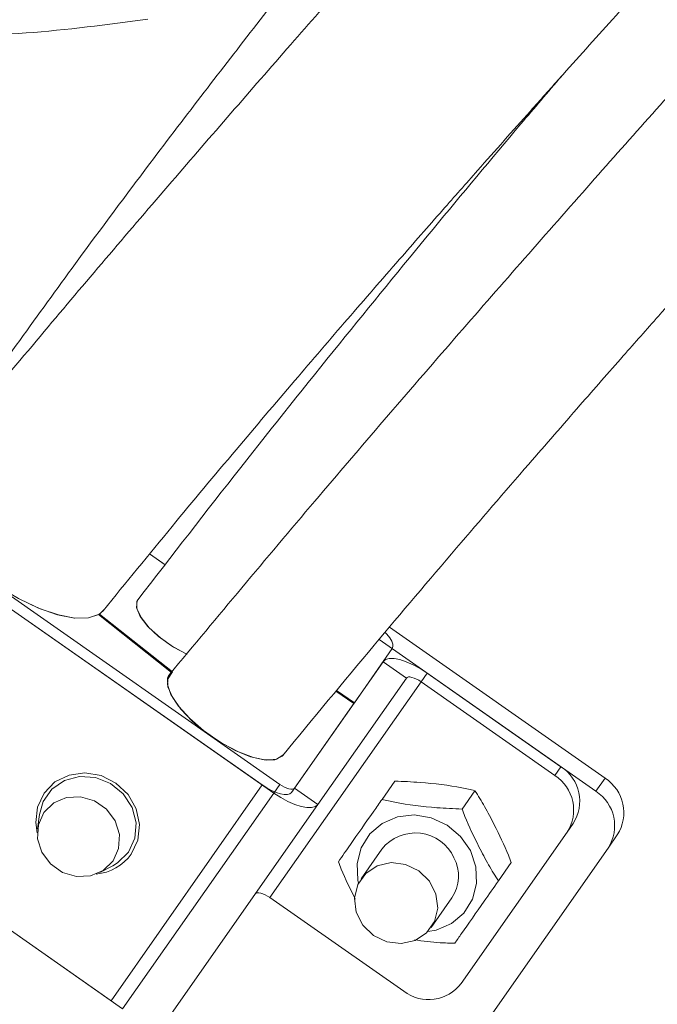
# Model space of a CAD drawing. Header units: millimetres. Extents: x 0 to 8410, y 0 to 5940.
# Tile 54 of 256: x 1446 to 1491, y 2824 to 2893. Entities that reach past the tile are written whole.
import ezdxf

# ---------------------------------------------------------------- set-up
doc = ezdxf.new("R2010")
doc.units = ezdxf.units.MM
doc.header["$LTSCALE"] = 10
doc.styles.add('SLDTEXTSTYLE0', font='TXT', dxfattribs={"width": 0.605})
doc.dimstyles.new('SLDDIMSTYLE1', dxfattribs={"dimtxt": 50, "dimasz": 50, "dimexe": 0, "dimexo": 0.0625, "dimgap": -12.5, "dimtad": 1, "dimtoh": 1, "dimdec": 1, "dimrnd": 1e-09, "dimzin": 12, "dimdsep": 46, "dimtxsty": 'SLDTEXTSTYLE0', "dimsah": 1, "dimcen": 0.09, "dimadec": 0, "dimazin": 0, "dimtfac": 1, "dimtofl": 0, "dimtmove": 0, "dimatfit": 3, "dimfxl": 1, "dimfrac": 2, "dimtolj": 1, "dimtzin": 12, "dimarcsym": 0})
doc.dimstyles.new('SLDDIMSTYLE2', dxfattribs={"dimtxt": 50, "dimasz": 50, "dimexe": 0, "dimexo": 0.0625, "dimgap": 12.5, "dimtad": 1, "dimtoh": 1, "dimdec": 1, "dimrnd": 1e-09, "dimzin": 12, "dimdsep": 46, "dimtxsty": 'SLDTEXTSTYLE0', "dimsah": 1, "dimcen": 0.09, "dimadec": 0, "dimazin": 0, "dimtfac": 1, "dimtofl": 0, "dimtmove": 0, "dimatfit": 3, "dimfxl": 1, "dimfrac": 2, "dimtolj": 1, "dimtzin": 12, "dimarcsym": 0})

# ---------------------------------------------------------------- blocks, each defined once
blk = doc.blocks.new('*D10')
at = {"color": 7, "linetype": 'Continuous', "lineweight": 0}
for p, q in [((1024.6, 2858.729), (1024.6, 2782.006)), ((1209.118, 2858.729), (1024.6, 2858.729)), ((1209.118, 2782.006), (1209.118, 2858.729)), ((1024.6, 2782.006), (1209.118, 2782.006)), ((1386.191, 2703.045), (1386.191, 2781.661)), ((1496.191, 2703.045), (1496.191, 2781.661)), ((1386.191, 2766.661), (1024.6, 2766.661)), ((1386.191, 2766.661), (1496.191, 2766.661)), ((1496.191, 2766.661), (1596.191, 2766.661))]:
    blk.add_line(p, q, dxfattribs=at)
for points in [[(1386.191, 2766.661), (1336.191, 2774.161), (1336.191, 2759.161)], [(1496.191, 2766.661), (1546.191, 2759.161), (1546.191, 2774.161)]]:
    blk.add_solid(points, dxfattribs=at)
at = {"color": 7, "linetype": 'Continuous', "lineweight": 0, "insert": (1040.475, 2846.459), "char_height": 50, "attachment_point": 1, "style": 'SLDTEXTSTYLE0'}
blk.add_mtext(' 110 ', dxfattribs=at)
blk = doc.blocks.new('*D11')
at = {"color": 7, "linetype": 'Continuous', "lineweight": 0}
for p, q in [((1441.191, 2973.045), (1441.191, 2553.474)), ((1386.191, 2703.045), (1386.191, 2553.474)), ((1386.191, 2568.474), (1119.57, 2568.474)), ((1386.191, 2568.474), (1441.191, 2568.474)), ((1441.191, 2568.474), (1541.191, 2568.474))]:
    blk.add_line(p, q, dxfattribs=at)
for points in [[(1386.191, 2568.474), (1336.191, 2575.974), (1336.191, 2560.974)], [(1441.191, 2568.474), (1491.191, 2560.974), (1491.191, 2575.974)]]:
    blk.add_solid(points, dxfattribs=at)
at = {"color": 7, "linetype": 'Continuous', "lineweight": 0, "insert": (1135.445, 2632.927), "char_height": 50, "attachment_point": 1, "style": 'SLDTEXTSTYLE0'}
blk.add_mtext('55', dxfattribs=at)

msp = doc.modelspace()

# ---------------------------------------------------------------- linework, layer by layer
at = {"color": 7, "linetype": 'Continuous', "lineweight": 0}
for p, q in [((1436.269585, 2858.669088), (1464.120749, 2839.167521)), ((1435.83985, 2858.055398), (1463.691015, 2838.553831)), ((1462.871868, 2839.127347), (1436.658997, 2857.481882)), ((1456.504319, 2847.042129), (1451.35479, 2851.116225)), ((1451.422531, 2851.159141), (1451.379035, 2851.097033)), ((1451.72878, 2851.457283), (1451.422531, 2851.159141)), ((1456.572074, 2847.085044), (1451.422531, 2851.159141)), ((1487.010229, 2839.60335), (1471.830714, 2850.232169)), ((1486.36562, 2838.682696), (1471.101183, 2849.371001)), ((1472.030464, 2848.720357), (1469.363723, 2844.911859)), ((1465.154771, 2838.900849), (1471.38587, 2847.799704)), ((1456.204612, 2846.560285), (1456.572074, 2847.085044)), ((1456.221778, 2846.638605), (1456.504319, 2847.042129)), ((1474.487919, 2846.999571), (1483.908165, 2840.403483)), ((1466.793079, 2837.753698), (1473.024178, 2846.652553)), ((1474.058185, 2846.385882), (1483.478445, 2839.789793)), ((1469.320748, 2844.850466), (1468.071539, 2845.725104)), ((1469.363723, 2844.911859), (1468.119506, 2845.78304)), ((1469.320748, 2844.850466), (1464.939911, 2838.594005)), ((1425.20364, 2842.865274), (1453.054804, 2823.363707)), ((1452.235658, 2823.937342), (1426.022787, 2842.291758)), ((1471.312288, 2838.105723), (1472.216744, 2839.397356)), ((1476.943258, 2837.430284), (1477.847714, 2838.722036)), ((1466.793079, 2837.753698), (1456.156853, 2822.563574)), ((1447.19905, 2837.053821), (1447.0671, 2836.035654)), ((1484.770197, 2836.404249), (1484.340463, 2835.79056)), ((1484.340463, 2835.79056), (1476.895112, 2825.157449)), ((1487.227652, 2834.683463), (1487.872247, 2835.604117)), ((1471.308965, 2834.614083), (1469.847876, 2832.527444)), ((1471.528578, 2812.262938), (1487.227652, 2834.683463)), ((1451.446522, 2832.969114), (1452.35822, 2833.441422)), ((1479.503814, 2832.369969), (1480.40827, 2833.661601)), ((1463.421974, 2831.195757), (1472.84222, 2824.599669)), ((1474.762786, 2829.085991), (1476.223875, 2831.17263))]:
    msp.add_line(p, q, dxfattribs=at)
at = {"color": 8, "linetype": 'Continuous', "lineweight": 0}
for p, q in [((1473.024178, 2846.652553), (1471.38587, 2847.799704)), ((1474.487919, 2846.999571), (1474.058185, 2846.385882)), ((1474.058185, 2846.385882), (1463.421974, 2831.195757)), ((1483.478445, 2839.789793), (1483.908165, 2840.403483)), ((1486.36562, 2838.682696), (1487.010229, 2839.60335)), ((1452.235658, 2823.937342), (1462.871868, 2839.127347)), ((1463.691015, 2838.553831), (1464.120749, 2839.167521)), ((1465.154771, 2838.900849), (1466.793079, 2837.753698)), ((1463.691015, 2838.553831), (1453.054804, 2823.363707))]:
    msp.add_line(p, q, dxfattribs=at)
at = {"color": 7, "linetype": 'Continuous', "lineweight": 0, "flags": 128}
for points in [[(1451.35479, 2851.116225), (1450.640801, 2850.881741), (1449.686874, 2850.874946), (1448.535491, 2851.09596), (1447.238002, 2851.535127), (1445.852239, 2852.172777), (1444.439951, 2852.980539), (1443.064112, 2853.922412), (1441.786039, 2854.956314), (1440.662701, 2856.036231), (1439.744178, 2857.114002), (1439.071391, 2858.141706), (1438.674364, 2859.073326), (1438.570756, 2859.867498), (1438.765202, 2860.488698)], [(1451.678935, 2851.39148), (1451.368917, 2851.124689), (1450.640876, 2850.881741), (1449.661124, 2850.877568), (1448.475454, 2851.112411), (1447.139311, 2851.575181), (1445.715193, 2852.244422), (1444.269661, 2853.088662), (1442.870308, 2854.068443), (1441.582594, 2855.137989), (1440.466706, 2856.24747), (1439.574826, 2857.344672), (1438.948665, 2858.378574), (1438.617501, 2859.300658), (1438.596804, 2860.067889), (1438.839678, 2860.590026)], [(1456.055526, 2854.616568), (1454.954568, 2855.393097), (1454.944838, 2855.400607)], [(1456.050474, 2854.619786), (1455.87993, 2854.730889), (1454.954449, 2855.393216)], [(1457.587708, 2848.33102), (1457.423825, 2848.404572), (1456.485022, 2848.922298), (1455.589313, 2849.574015), (1454.831991, 2850.290582), (1454.293597, 2850.995705), (1454.031411, 2851.614401), (1454.073299, 2852.080748), (1454.105202, 2852.1332)], [(1457.594294, 2848.328158), (1457.573403, 2848.337218), (1456.628162, 2848.832891), (1455.711324, 2849.474952), (1454.922262, 2850.193665), (1454.346467, 2850.911185), (1454.046327, 2851.54979), (1454.054389, 2852.040336), (1454.118121, 2852.150724)], [(1471.54184, 2849.869654), (1471.659664, 2849.740431), (1471.854482, 2849.49033), (1471.993107, 2849.254653), (1472.070206, 2849.042461), (1472.082827, 2848.862097), (1472.030464, 2848.720357)], [(1471.38587, 2847.799704), (1471.558843, 2847.946331), (1471.819613, 2848.021075), (1472.158138, 2848.021195), (1472.561438, 2847.946689), (1473.014001, 2847.800419), (1473.498423, 2847.587988), (1473.996106, 2847.317621), (1474.487919, 2846.999571)], [(1464.321989, 2841.202066), (1464.273233, 2841.14866), (1463.77011, 2840.903446), (1463.012639, 2840.892002), (1462.056983, 2841.115162), (1460.974041, 2841.556356), (1459.844116, 2842.18292), (1458.751012, 2842.948362), (1457.77579, 2843.795821), (1456.990812, 2844.662592), (1456.454251, 2845.484302), (1456.205938, 2846.199915), (1456.264261, 2846.756622), (1456.361327, 2846.910998)], [(1464.354444, 2841.244742), (1464.333389, 2841.216251), (1463.884268, 2840.931699), (1463.175718, 2840.87579), (1462.259594, 2841.052696), (1461.202998, 2841.449425), (1460.08325, 2842.036888), (1458.982352, 2842.772171), (1457.98089, 2843.601272), (1457.152177, 2844.463751), (1456.55689, 2845.296309), (1456.238631, 2846.03791), (1456.22066, 2846.634433), (1456.504319, 2847.042129), (1456.504319, 2847.042129)], [(1473.024178, 2846.652553), (1473.081831, 2846.701429), (1473.168749, 2846.726343), (1473.281596, 2846.726462), (1473.416034, 2846.701548), (1473.566878, 2846.652791), (1473.728362, 2846.581981), (1473.894257, 2846.491859), (1474.058185, 2846.385882)], [(1447.045687, 2835.759685), (1446.933601, 2836.473748), (1447.053227, 2837.573216), (1447.519142, 2838.558719), (1448.285762, 2839.33346), (1449.27803, 2839.82198), (1450.398806, 2839.976236), (1451.538402, 2839.78121), (1452.585254, 2839.255855), (1453.4369, 2838.451788), (1454.009954, 2837.447688), (1454.248343, 2836.341664), (1454.128716, 2835.242197), (1453.662787, 2834.256813), (1453.662787, 2834.256813)], [(1453.458, 2834.400222), (1453.907031, 2835.372135), (1453.996722, 2836.456225), (1453.71734, 2837.535188), (1453.099165, 2838.491842), (1452.209193, 2839.222715), (1451.143864, 2839.64853), (1450.018603, 2839.723155), (1448.95539, 2839.438483), (1448.069397, 2838.82539), (1447.456676, 2837.950394), (1447.19905, 2837.053821)], [(1464.939911, 2838.594005), (1464.824591, 2838.496253), (1464.650739, 2838.446424), (1464.425061, 2838.446304), (1464.156184, 2838.496015), (1463.85448, 2838.593528), (1463.531528, 2838.735149), (1463.199738, 2838.915393), (1462.871868, 2839.127347)], [(1464.120749, 2839.167521), (1464.284692, 2839.061544), (1464.450586, 2838.971421), (1464.612055, 2838.900611), (1464.762915, 2838.851854), (1464.897338, 2838.827059), (1465.010185, 2838.827059), (1465.097118, 2838.851974), (1465.154771, 2838.900849)], [(1452.380095, 2833.783075), (1452.773709, 2834.657595), (1452.826325, 2835.63225), (1452.531565, 2836.589262), (1451.924998, 2837.413475), (1451.079775, 2838.005349), (1450.097848, 2838.293359), (1449.097652, 2838.243053), (1448.199827, 2837.860272), (1447.51266, 2837.191269), (1447.119031, 2836.31675), (1447.066415, 2835.342095), (1447.361175, 2834.385082), (1447.967742, 2833.560869), (1448.812965, 2832.968995), (1449.794892, 2832.680986), (1450.795088, 2832.731292), (1451.692913, 2833.114073), (1452.380095, 2833.783075)], [(1463.691015, 2838.553831), (1464.182827, 2838.235781), (1464.680511, 2837.965414), (1465.164948, 2837.752983), (1465.617496, 2837.606713), (1466.020796, 2837.532208), (1466.359336, 2837.532327), (1466.620106, 2837.60719), (1466.793079, 2837.753698)], [(1452.35822, 2833.441422), (1452.698279, 2833.645866), (1453.458, 2834.400222)], [(1473.900769, 2833.085224), (1472.964052, 2833.536312), (1471.947882, 2833.658263), (1470.974836, 2833.436176), (1470.162261, 2832.896993), (1469.608176, 2832.105682), (1469.379399, 2831.15761), (1469.50354, 2830.167338), (1469.965625, 2829.254076), (1470.709909, 2828.528211), (1471.646625, 2828.077123), (1472.66278, 2827.955172), (1473.635841, 2828.177259), (1474.448416, 2828.716442), (1475.002501, 2829.507753), (1475.231279, 2830.455706), (1475.107137, 2831.446097), (1474.645052, 2832.35924), (1473.900769, 2833.085224)], [(1462.387953, 2831.462547), (1462.44562, 2831.511304), (1462.532539, 2831.536338), (1462.645385, 2831.536338), (1462.779809, 2831.511542), (1462.930668, 2831.462786), (1463.092137, 2831.391976), (1463.258032, 2831.301853), (1463.421974, 2831.195757)]]:
    msp.add_lwpolyline(points, dxfattribs=at)
at = {"color": 8, "linetype": 'Continuous', "lineweight": 0, "flags": 128}
msp.add_lwpolyline([(1469.656784, 2832.207605), (1469.610188, 2832.421348), (1469.558481, 2833.59389), (1469.847683, 2834.709689), (1470.454354, 2835.678384), (1471.329335, 2836.421415), (1472.401772, 2836.878583), (1473.58476, 2837.012932), (1474.782456, 2836.813495), (1475.897852, 2836.296603), (1476.840559, 2835.503862), (1477.534223, 2834.499642), (1477.922652, 2833.365366), (1477.974359, 2832.192824), (1477.685157, 2831.077025), (1477.078501, 2830.10833), (1476.203505, 2829.365298), (1475.131083, 2828.908131), (1474.527661, 2828.797028)], dxfattribs=at)
at = {"color": 7, "linetype": 'Continuous', "lineweight": 0}
for centre, radius, start, end in [((1482.333826, 2837.971613), 2.896987, 327.24605839, 57.08186602), ((1481.904093, 2837.35793), 2.896989, 327.24594163, 57.08157477), ((1485.435877, 2837.171486), 2.896989, 327.24594163, 57.08157477), ((1484.791345, 2836.250841), 2.89694, 327.24513939, 57.08278501), ((1473.655718, 2832.749549), 2.997289, 24.7887859, 141.53227052), ((1450.913498, 2836.222676), 3.379823, 274.76911656, 324.4335567), ((1473.944973, 2832.716578), 2.752666, 325.88249902, 27.93774808), ((1474.588995, 2826.910679), 2.896893, 232.91621697, 322.75602059)]:
    msp.add_arc(centre, radius, start, end, dxfattribs=at)
for points, knots in [([(1709.626008, 3025.905654), (1709.356482, 3026.92909), (1708.842349, 3028.88134), (1708.0834, 3031.659814), (1707.367659, 3034.135278), (1706.672975, 3036.377243), (1706.007752, 3038.364056), (1705.384602, 3040.081122), (1704.85038, 3041.450272), (1704.392598, 3042.554347), (1703.95237, 3043.561967), (1703.484059, 3044.577868), (1702.938283, 3045.691373), (1702.309086, 3046.889485), (1701.593229, 3048.149151), (1700.83891, 3049.366322), (1700.096651, 3050.46528), (1699.425356, 3051.383915), (1698.80712, 3052.173248), (1698.154874, 3052.955788), (1697.355948, 3053.846399), (1696.305642, 3054.910053), (1695.021251, 3056.058604), (1693.599201, 3057.155863), (1692.07347, 3058.163797), (1690.552209, 3059.0135), (1688.965383, 3059.751588), (1687.341265, 3060.374727), (1685.505324, 3060.930748), (1682.916077, 3061.491786), (1679.678872, 3061.82243), (1675.975053, 3061.741375), (1672.442035, 3061.319423), (1668.897773, 3060.618072), (1665.144118, 3059.615285), (1661.091183, 3058.277721), (1656.673574, 3056.560799), (1651.920545, 3054.455875), (1646.930977, 3052.001889), (1641.83274, 3049.274744), (1636.747863, 3046.36361), (1631.83535, 3043.391011), (1627.261357, 3040.496528), (1623.090792, 3037.761755), (1619.01813, 3035.012342), (1614.680583, 3032.003152), (1609.796113, 3028.517502), (1604.333964, 3024.506122), (1598.338793, 3019.972348), (1591.992246, 3015.027022), (1583.903682, 3008.539039), (1574.209863, 3000.463026), (1562.960588, 2990.672712), (1551.860834, 2980.674308), (1542.709756, 2972.207703), (1535.52792, 2965.438242), (1530.250962, 2960.395934), (1525.05552, 2955.360849), (1519.948411, 2950.336463), (1514.935627, 2945.326218), (1510.011811, 2940.3235), (1504.991074, 2935.144625), (1499.631527, 2929.531059), (1493.717027, 2923.236835), (1487.218879, 2916.205974), (1480.179279, 2908.463235), (1472.643835, 2900.048827), (1464.660146, 2891.010709), (1456.293595, 2881.375094), (1447.585385, 2871.168136), (1441.809555, 2864.182147), (1438.838798, 2860.588953)], [0, 0, 0, 0, 0.018858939, 0.035974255, 0.051343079, 0.064965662, 0.078152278, 0.08915524, 0.097979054, 0.104627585, 0.11036261, 0.116947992, 0.123946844, 0.131712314, 0.14024471, 0.148897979, 0.156382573, 0.163005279, 0.168275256, 0.173217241, 0.179656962, 0.187627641, 0.197124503, 0.206874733, 0.215595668, 0.225103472, 0.233014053, 0.241019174, 0.250220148, 0.260611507, 0.278422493, 0.294424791, 0.308730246, 0.323110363, 0.337955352, 0.353482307, 0.369847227, 0.387052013, 0.404453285, 0.421440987, 0.438031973, 0.453885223, 0.468043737, 0.480456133, 0.491909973, 0.504674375, 0.518884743, 0.534528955, 0.551593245, 0.569595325, 0.587453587, 0.618245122, 0.648408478, 0.677846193, 0.706503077, 0.720559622, 0.734452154, 0.748190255, 0.761780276, 0.77522483, 0.788526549, 0.801767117, 0.816392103, 0.832933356, 0.8513719, 0.87168269, 0.893831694, 0.917783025, 0.943505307, 0.970942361, 1, 1, 1, 1]), ([(1658.394057, 3057.188317), (1658.216223, 3057.163989), (1656.809902, 3056.971599), (1653.941102, 3056.235849), (1649.673485, 3054.939429), (1645.334455, 3053.286989), (1641.027585, 3051.418091), (1636.887444, 3049.439911), (1632.569475, 3047.206907), (1628.122991, 3044.749185), (1623.690565, 3042.156509), (1619.485925, 3039.578001), (1615.741249, 3037.193803), (1612.311342, 3034.945723), (1608.837658, 3032.611282), (1604.922688, 3029.911492), (1600.415246, 3026.717329), (1595.289931, 3022.979649), (1589.611256, 3018.714312), (1583.577951, 3014.046989), (1575.897531, 3007.935362), (1566.70196, 3000.354278), (1556.036856, 2991.186542), (1545.556537, 2981.807489), (1536.978531, 2973.814824), (1530.289938, 2967.39967), (1525.388947, 2962.614146), (1520.571126, 2957.82869), (1515.837153, 2953.049252), (1511.187561, 2948.281674), (1506.60482, 2943.510228), (1501.90317, 2938.537085), (1496.866515, 2933.115096), (1491.315616, 2927.016026), (1485.255634, 2920.194778), (1478.742978, 2912.654821), (1471.849014, 2904.40574), (1464.646454, 2895.467166), (1457.195909, 2885.866944), (1449.531145, 2875.639505), (1444.511163, 2868.619197), (1441.928524, 2865.007445)], [0, 0, 0, 0, 0.003589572, 0.028386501, 0.054333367, 0.081973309, 0.103843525, 0.126287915, 0.148739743, 0.171203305, 0.193627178, 0.214118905, 0.231746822, 0.24650687, 0.2618466, 0.279494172, 0.299561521, 0.322032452, 0.346884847, 0.373090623, 0.399034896, 0.443705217, 0.487349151, 0.529840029, 0.571115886, 0.591343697, 0.611336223, 0.631115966, 0.650698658, 0.670094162, 0.689307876, 0.70858405, 0.7301074, 0.754393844, 0.781434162, 0.811214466, 0.843712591, 0.878904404, 0.916753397, 0.957171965, 1, 1, 1, 1]), ([(1451.680738, 2851.393625), (1453.290574, 2853.369541), (1456.369897, 2857.14911), (1460.880276, 2862.546132), (1465.006218, 2867.412196), (1468.840837, 2871.874881), (1472.318128, 2875.878212), (1475.375129, 2879.36673), (1477.837057, 2882.157804), (1479.894349, 2884.479265), (1481.822515, 2886.646635), (1484.358104, 2889.486484), (1487.693537, 2893.203136), (1491.874959, 2897.834752), (1498.248494, 2904.840821), (1506.630156, 2913.922112), (1516.948779, 2924.817854), (1527.182935, 2935.296658), (1537.401222, 2945.390596), (1547.631275, 2955.188547), (1557.891171, 2964.761363), (1568.11365, 2974.086093), (1578.21403, 2983.040656), (1588.071421, 2991.482854), (1597.624823, 2999.338343), (1606.948749, 3006.694113), (1615.103248, 3012.846666), (1622.222503, 3018.001807), (1628.394264, 3022.30628), (1634.633613, 3026.47195), (1640.943773, 3030.469413), (1647.210492, 3034.191671), (1652.494314, 3037.086066), (1656.672523, 3039.196054), (1659.723056, 3040.632969), (1662.317006, 3041.768431), (1664.592004, 3042.692153), (1666.968646, 3043.581036), (1669.598329, 3044.453649), (1672.476151, 3045.239571), (1674.923531, 3045.718155), (1676.867058, 3045.943432), (1678.360496, 3046.002877), (1679.697944, 3045.941632), (1680.847357, 3045.777612), (1681.784932, 3045.546893), (1682.464632, 3045.311747), (1682.98052, 3045.094373), (1683.470896, 3044.851906), (1683.99728, 3044.544449), (1684.560499, 3044.155865), (1685.122262, 3043.698891), (1685.622203, 3043.227392), (1686.031614, 3042.794877), (1686.349576, 3042.429862), (1686.607754, 3042.11371), (1686.842122, 3041.811172), (1687.110903, 3041.448632), (1687.306946, 3041.160852), (1687.41535, 3041.001722)], [0, 0, 0, 0, 0.019353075, 0.037018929, 0.052943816, 0.06708677, 0.080773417, 0.092153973, 0.101205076, 0.108027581, 0.114782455, 0.122286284, 0.135597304, 0.150774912, 0.166995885, 0.203066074, 0.237992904, 0.271866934, 0.304823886, 0.337604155, 0.370430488, 0.403362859, 0.436348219, 0.468896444, 0.500567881, 0.531821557, 0.563786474, 0.585502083, 0.607790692, 0.631169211, 0.655635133, 0.681172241, 0.707091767, 0.722830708, 0.736961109, 0.749487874, 0.760420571, 0.771322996, 0.787378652, 0.805439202, 0.825367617, 0.838550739, 0.852030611, 0.865818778, 0.87991014, 0.892924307, 0.904004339, 0.91193996, 0.920817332, 0.930728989, 0.941690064, 0.953630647, 0.964623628, 0.972603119, 0.979289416, 0.984670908, 0.98879862, 0.9938061, 1, 1, 1, 1]), ([(1712.210704, 3013.034389), (1712.125244, 3013.346379), (1711.804467, 3014.517456), (1711.244591, 3016.4139), (1710.555208, 3018.608509), (1709.928739, 3020.445784), (1709.378217, 3021.944939), (1708.916005, 3023.122696), (1708.515433, 3024.088569), (1708.06188, 3025.130604), (1707.468681, 3026.407316), (1706.658725, 3027.993682), (1705.726361, 3029.620631), (1704.773991, 3031.084488), (1703.989767, 3032.159676), (1703.3525, 3032.964414), (1702.745027, 3033.683725), (1701.965835, 3034.534149), (1700.9622, 3035.517995), (1699.788999, 3036.521454), (1698.544425, 3037.434435), (1697.314798, 3038.206957), (1696.144727, 3038.835784), (1694.966325, 3039.375442), (1693.740268, 3039.849206), (1692.338537, 3040.287842), (1690.065147, 3040.821415), (1686.970463, 3041.162512), (1683.115866, 3041.020263), (1679.327769, 3040.455857), (1675.373976, 3039.516014), (1671.025403, 3038.143966), (1666.43196, 3036.373581), (1661.667242, 3034.256606), (1656.876545, 3031.893768), (1651.940449, 3029.246167), (1646.987012, 3026.401969), (1642.216274, 3023.505248), (1637.84361, 3020.729499), (1633.694287, 3018.003142), (1629.353134, 3015.062275), (1624.358146, 3011.570546), (1618.592934, 3007.405663), (1612.082464, 3002.540685), (1605.057889, 2997.107383), (1596.610732, 2990.351596), (1586.963664, 2982.326791), (1576.18926, 2972.97448), (1565.600828, 2963.452259), (1556.915099, 2955.4067), (1550.119788, 2948.97446), (1545.135969, 2944.185245), (1540.233841, 2939.400502), (1535.416017, 2934.62238), (1530.686189, 2929.85182), (1526.025194, 2925.072371), (1521.237666, 2920.087707), (1515.802477, 2914.343148), (1509.467183, 2907.535721), (1502.165281, 2899.553227), (1494.15287, 2890.65445), (1485.456122, 2880.88168), (1476.150317, 2870.269409), (1466.315059, 2858.862226), (1459.748093, 2850.97745), (1456.360686, 2846.910283)], [0, 0, 0, 0, 0.00633935, 0.023795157, 0.039009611, 0.051991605, 0.062580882, 0.071041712, 0.077395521, 0.083351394, 0.09335263, 0.105095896, 0.118475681, 0.130530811, 0.139834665, 0.144877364, 0.150615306, 0.157981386, 0.166961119, 0.177303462, 0.186995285, 0.195586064, 0.203778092, 0.21076255, 0.218164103, 0.226551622, 0.235915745, 0.257316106, 0.276163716, 0.293265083, 0.310919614, 0.329404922, 0.349090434, 0.366932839, 0.384982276, 0.402753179, 0.42025269, 0.436848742, 0.451367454, 0.463781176, 0.477438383, 0.493184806, 0.511060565, 0.531044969, 0.552644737, 0.574126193, 0.605783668, 0.636722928, 0.666895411, 0.69624543, 0.710624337, 0.724823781, 0.738856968, 0.752734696, 0.766467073, 0.780063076, 0.793702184, 0.808935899, 0.828754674, 0.851143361, 0.876089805, 0.903556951, 0.933464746, 0.965679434, 1, 1, 1, 1]), ([(1464.322228, 2841.202304), (1466.45905, 2843.793188), (1470.48523, 2848.674905), (1476.283264, 2855.506182), (1481.12616, 2861.130326), (1485.047205, 2865.632303), (1488.094323, 2869.105191), (1490.573162, 2871.914706), (1492.621071, 2874.226792), (1494.494249, 2876.334768), (1496.452704, 2878.532418), (1498.610139, 2880.946231), (1501.482377, 2884.150523), (1505.095531, 2888.165849), (1509.382656, 2892.899846), (1513.747971, 2897.682894), (1520.033075, 2904.506803), (1528.230899, 2913.255169), (1538.383112, 2923.758391), (1548.414324, 2933.752985), (1558.363202, 2943.335708), (1568.268046, 2952.597593), (1578.177293, 2961.618169), (1588.001221, 2970.28858), (1597.607786, 2978.471644), (1606.913658, 2986.087229), (1615.977261, 2993.206354), (1623.880021, 2999.144135), (1630.760968, 3004.10598), (1636.736868, 3008.2566), (1642.8216, 3012.301877), (1649.026325, 3016.213431), (1655.213953, 3019.865404), (1660.429119, 3022.697707), (1664.537807, 3024.751161), (1667.519367, 3026.13886), (1670.049934, 3027.2326), (1672.286581, 3028.128108), (1674.654468, 3028.999618), (1677.311907, 3029.862054), (1680.241741, 3030.631535), (1682.885279, 3031.110768), (1685.144146, 3031.311348), (1687.03522, 3031.291628), (1688.696066, 3031.086117), (1690.060071, 3030.746255), (1691.021173, 3030.39244), (1691.741642, 3030.063088), (1692.373135, 3029.724592), (1693.04134, 3029.303508), (1693.73408, 3028.791566), (1694.398123, 3028.218241), (1694.966276, 3027.656142), (1695.416389, 3027.162825), (1695.761222, 3026.755302), (1696.04193, 3026.403164), (1696.313625, 3026.045432), (1696.639241, 3025.594441), (1697.055032, 3024.978884), (1697.559208, 3024.168659), (1698.173297, 3023.083945), (1698.885849, 3021.672995), (1699.680999, 3019.880492), (1700.517377, 3017.725106), (1701.381878, 3015.186686), (1702.269657, 3012.255032), (1703.18628, 3008.936664), (1703.806709, 3006.583834), (1704.130608, 3005.355522)], [0, 0, 0, 0, 0.021446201, 0.040408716, 0.056781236, 0.068264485, 0.077917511, 0.085722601, 0.091675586, 0.097174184, 0.103268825, 0.109959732, 0.117246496, 0.129899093, 0.143302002, 0.15653611, 0.169595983, 0.199984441, 0.229381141, 0.257918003, 0.285538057, 0.313219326, 0.340992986, 0.368807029, 0.396264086, 0.423008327, 0.449379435, 0.476193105, 0.494306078, 0.512923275, 0.532604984, 0.553344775, 0.575126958, 0.597164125, 0.610420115, 0.622260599, 0.632691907, 0.641765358, 0.651038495, 0.66462939, 0.679860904, 0.696600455, 0.709988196, 0.723869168, 0.738275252, 0.75178576, 0.762789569, 0.769679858, 0.777373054, 0.785882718, 0.79522442, 0.805057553, 0.813730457, 0.820025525, 0.825297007, 0.829533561, 0.833052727, 0.837821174, 0.844182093, 0.852154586, 0.861761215, 0.874773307, 0.889990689, 0.907448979, 0.927176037, 0.949185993, 0.973472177, 1, 1, 1, 1]), ([(1483.942021, 2889.018342), (1482.987996, 2887.898919), (1479.932061, 2884.313179), (1474.710189, 2878.035511), (1468.121671, 2869.974833), (1461.170694, 2861.277792), (1456.520121, 2855.259307), (1454.117704, 2852.150247)], [0, 0, 0, 0, 0.091271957, 0.292362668, 0.511360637, 0.74757613, 1, 1, 1, 1]), ([(1472.216744, 2839.397356), (1472.806718, 2839.371916), (1474.410667, 2839.302753), (1476.35709, 2839.058779), (1477.547683, 2838.789815), (1477.847714, 2838.722036)], [0, 0, 0, 0, 0.303241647, 0.82441572, 1, 1, 1, 1]), ([(1477.847714, 2838.722036), (1478.080191, 2838.355338), (1478.554862, 2837.606616), (1479.344518, 2836.063252), (1479.999667, 2834.740661), (1480.342975, 2833.834034), (1480.40827, 2833.661601)], [0, 0, 0, 0, 0.244942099, 0.500122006, 0.90492744, 1, 1, 1, 1]), ([(1468.241874, 2833.720729), (1468.51837, 2834.115598), (1469.270067, 2835.189111), (1470.341928, 2836.719781), (1471.116967, 2837.826752), (1471.312288, 2838.105723)], [0, 0, 0, 0, 0.303240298, 0.824406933, 1, 1, 1, 1]), ([(1476.943258, 2837.430284), (1476.353285, 2837.455771), (1474.749345, 2837.525064), (1472.802895, 2837.768978), (1471.612319, 2838.037943), (1471.312288, 2838.105723)], [0, 0, 0, 0, 0.303242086, 0.824413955, 1, 1, 1, 1]), ([(1479.503814, 2832.369969), (1479.271339, 2832.736667), (1478.796672, 2833.485393), (1478.006974, 2835.028738), (1477.351928, 2836.351334), (1477.008554, 2837.257891), (1476.943258, 2837.430284)], [0, 0, 0, 0, 0.2449467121, 0.5001325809, 0.9049445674, 1, 1, 1, 1]), ([(1469.424058, 2831.095502), (1469.07675, 2831.790319), (1468.646826, 2832.650416), (1468.307148, 2833.548206), (1468.241874, 2833.720729)], [0, 0, 0, 0, 0.807836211, 1, 1, 1, 1]), ([(1479.503814, 2832.369969), (1479.168815, 2831.891541), (1478.258061, 2830.590847), (1477.199848, 2829.079442), (1476.587665, 2828.205261), (1476.4334, 2827.984974)], [0, 0, 0, 0, 0.303243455, 0.824422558, 1, 1, 1, 1]), ([(1444.516707, 2829.342172), (1444.49506, 2829.284552), (1444.202643, 2828.506183), (1443.729146, 2826.951506), (1442.876081, 2823.924908), (1442.022176, 2820.023237), (1440.948979, 2813.577655), (1439.976467, 2805.412798), (1439.064139, 2795.361158), (1438.3741, 2785.014771), (1437.912155, 2774.086824), (1437.733306, 2763.607791), (1437.635864, 2753.537329), (1437.484755, 2743.939331), (1437.24648, 2735.38099), (1436.95082, 2728.224333), (1436.696858, 2722.870791), (1436.48, 2718.215346), (1436.319796, 2714.500062), (1436.210866, 2711.709492), (1436.131702, 2709.48858), (1436.057801, 2707.19503), (1435.980113, 2704.38651), (1435.905887, 2700.904779), (1435.853068, 2696.798199), (1435.842144, 2692.11451), (1435.891975, 2687.162617), (1436.007706, 2682.202403), (1436.177333, 2677.521528), (1436.41592, 2672.577565), (1436.726219, 2667.587036), (1437.087775, 2662.693986), (1437.420663, 2658.580362), (1437.715399, 2655.128467), (1437.981592, 2652.108322), (1438.337673, 2648.150892), (1438.808816, 2643.026273), (1439.397474, 2636.647715), (1440.011462, 2629.88072), (1440.664281, 2622.405219), (1441.352788, 2613.966139), (1442.047491, 2604.468431), (1442.701757, 2593.858156), (1443.253858, 2582.023397), (1443.673908, 2569.90665), (1444.00568, 2557.626037), (1444.282774, 2545.324817), (1444.549816, 2532.369463), (1444.83466, 2519.052624), (1445.260808, 2501.389837), (1445.991397, 2479.554534), (1446.987016, 2455.281414), (1447.806498, 2432.918069), (1448.36378, 2412.522322), (1448.621291, 2392.648432), (1448.540572, 2374.856386), (1448.120079, 2359.085347), (1447.552342, 2344.870961), (1447.124462, 2330.50644), (1447.075966, 2318.041883), (1447.092771, 2307.708454), (1447.091492, 2299.628162), (1447.108919, 2291.887315), (1447.196712, 2284.685704), (1447.367974, 2278.222576), (1447.534849, 2272.629849), (1447.572356, 2268.110387), (1447.526615, 2264.634167), (1447.520335, 2261.997497), (1447.67112, 2259.570359), (1447.847741, 2256.616318), (1447.901115, 2252.773253), (1447.861384, 2247.603808), (1447.790906, 2241.109834), (1447.762055, 2233.453709), (1447.748247, 2225.05428), (1447.721949, 2216.110018), (1447.688223, 2206.827388), (1447.658705, 2197.467974), (1447.633335, 2188.342104), (1447.608737, 2179.760512), (1447.585352, 2171.971529), (1447.562905, 2165.025651), (1447.545328, 2158.725652), (1447.538438, 2152.559251), (1447.547322, 2145.932141), (1447.573672, 2138.87001), (1447.619108, 2131.457052), (1447.685564, 2124.0362), (1447.773284, 2116.679836), (1447.886701, 2108.966739), (1448.026678, 2100.726192), (1448.17422, 2091.830781), (1448.284054, 2082.97098), (1448.339295, 2074.445206), (1448.333735, 2066.45828), (1448.272523, 2059.228905), (1448.138314, 2052.817145), (1447.952984, 2048.117401), (1447.819303, 2045.477608), (1447.777543, 2044.652984)], [0, 0, 0, 0, 0.0002336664, 0.0031565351, 0.0061411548, 0.0121356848, 0.0182408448, 0.0308300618, 0.0431547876, 0.0562848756, 0.0698610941, 0.0842998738, 0.0956905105, 0.1077064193, 0.1203504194, 0.1278267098, 0.1345842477, 0.1404594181, 0.1453118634, 0.1485356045, 0.1509364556, 0.1536482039, 0.1571445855, 0.1614782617, 0.1667162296, 0.172557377, 0.1790579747, 0.1853063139, 0.1911868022, 0.196649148, 0.2039004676, 0.2099763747, 0.2150953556, 0.2194223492, 0.2230089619, 0.2265054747, 0.2343748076, 0.2423723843, 0.2506022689, 0.2599285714, 0.2705862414, 0.2824292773, 0.2957146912, 0.3105207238, 0.3269214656, 0.3412348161, 0.3566396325, 0.373109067, 0.3898748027, 0.4066384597, 0.4394321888, 0.4718999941, 0.4978640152, 0.5234607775, 0.5484995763, 0.5724664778, 0.5902390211, 0.6077176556, 0.6258843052, 0.6442713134, 0.6547585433, 0.6651235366, 0.6751556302, 0.6847470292, 0.6938890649, 0.702242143, 0.70934446, 0.7146310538, 0.7187880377, 0.7222073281, 0.7259316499, 0.7309382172, 0.7375135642, 0.7462354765, 0.7560410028, 0.7666829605, 0.7779795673, 0.7896846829, 0.801504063, 0.8130670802, 0.8239661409, 0.8339335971, 0.8428523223, 0.8511822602, 0.8596501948, 0.8689856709, 0.8796084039, 0.8895239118, 0.8995052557, 0.9090438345, 0.9177938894, 0.9285975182, 0.9399213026, 0.9511699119, 0.9618177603, 0.9719681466, 0.9813125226, 0.9892355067, 0.9966373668, 1, 1, 1, 1]), ([(1473.588411, 2828.219936), (1474.192114, 2828.138644), (1475.129713, 2828.012393), (1476.091051, 2827.992174), (1476.4334, 2827.984974)], [0, 0, 0, 0, 0.643882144, 1, 1, 1, 1])]:
    msp.add_open_spline(points, degree=3, knots=knots, dxfattribs=at)
at = {"color": 8, "linetype": 'Continuous', "lineweight": 0}
msp.add_open_spline([(1454.826373, 2893.044755), (1451.974836, 2892.658939), (1446.239613, 2891.882956), (1437.085509, 2891.800269), (1430.890118, 2892.61148), (1427.581105, 2893.044755)], degree=3, knots=[0, 0, 0, 0, 0.3153954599, 0.6343467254, 1, 1, 1, 1], dxfattribs=at)

# ---------------------------------------------------------------- dimensions: what is measured, and where the dimension line sits
at = {"color": 7, "linetype": 'Continuous', "lineweight": 0}
for base, p2, dimstyle, picture, middle in [((1441.190786, 2568.4738), (1441.190786, 2973.044765), 'SLDDIMSTYLE2', '*D11', (1173.636728, 2568.4738)), ((1496.190786, 2766.661321), (1496.190786, 2703.044765), 'SLDDIMSTYLE1', '*D10', (1116.859058, 2766.661321))]:
    dim = msp.add_linear_dim(base=base, p1=(1386.190786, 2703.044765), p2=p2, dimstyle=dimstyle, dxfattribs=at)
    dim.commit()
    dim.dimension.update_dxf_attribs({"geometry": picture, "text_midpoint": middle, "dimtype": 160})

doc.saveas('drawing.dxf')
